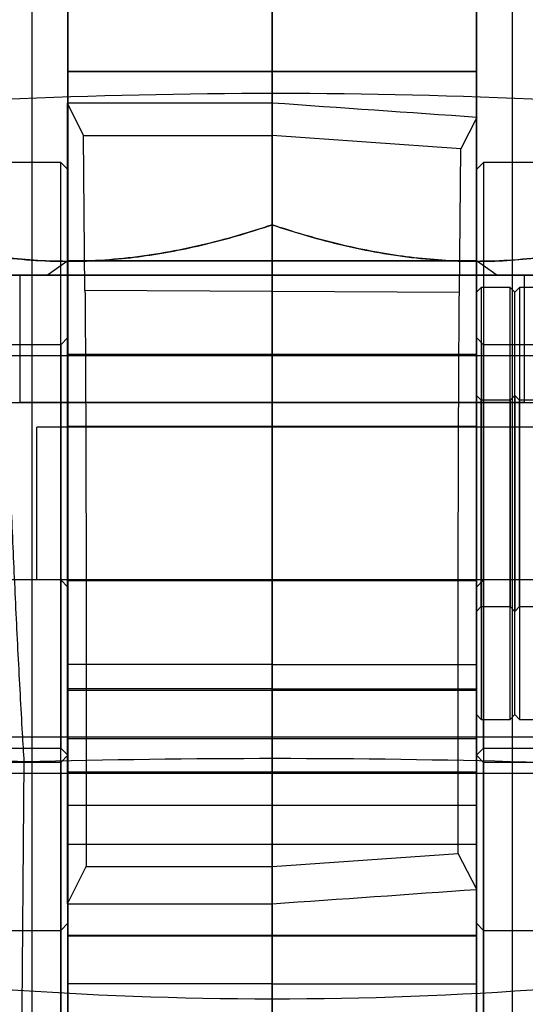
# Model space of a CAD drawing. Header units: millimetres. Extents: x 32 to 392, y 19 to 284.
# Tile 15 of 19: x 343.03 to 351.45, y 232.54 to 248.94. Entities that reach past the tile are written whole.
import ezdxf

# ---------------------------------------------------------------- set-up
doc = ezdxf.new("R2010")
doc.units = ezdxf.units.MM

msp = doc.modelspace()

# ---------------------------------------------------------------- linework, layer by layer
at = {"color": 7, "linetype": 'Continuous', "lineweight": 25}
for p, q in [((343.236558, 269.24688), (343.236558, 205.24688)), ((351.236558, 205.24688), (351.236558, 269.24688)), ((343.836558, 251.781091), (343.836558, 235.854894)), ((347.236558, 251.781091), (347.236558, 235.854894)), ((350.636558, 251.781091), (350.636558, 235.854894)), ((343.836558, 250.849783), (343.836558, 244.923976)), ((350.636558, 244.923976), (350.636558, 250.849783)), ((347.236558, 250.248712), (347.236558, 245.525295)), ((347.236558, 250.248465), (347.236558, 245.525048)), ((343.836558, 248.086599), (343.836558, 249.170605)), ((347.236558, 248.086599), (347.236558, 249.170605)), ((350.636558, 248.086599), (350.636558, 249.170605)), ((343.836558, 248.080287), (343.836558, 248.086599)), ((343.836558, 248.086599), (350.636558, 248.086599)), ((347.236558, 248.080287), (347.236558, 248.086599)), ((350.636558, 248.080287), (350.636558, 248.086599)), ((343.836558, 248.080287), (350.636558, 248.080287)), ((343.836558, 233.680288), (343.836558, 248.080287)), ((347.236558, 233.680288), (347.236558, 248.080287)), ((350.636558, 233.680288), (350.636558, 248.080287)), ((343.827316, 234.213954), (343.827316, 247.553907)), ((344.094406, 247.015515), (343.827316, 247.553907)), ((347.236558, 247.554813), (347.236558, 247.015515)), ((350.645809, 247.315517), (350.376486, 246.791458)), ((350.645809, 234.452345), (350.645809, 247.315517)), ((344.120048, 244.432571), (344.094406, 247.015515)), ((344.094406, 247.015515), (347.236558, 247.015515)), ((350.376486, 246.791458), (347.236558, 247.015515)), ((350.352743, 244.399792), (350.376486, 246.791458)), ((343.716558, 246.566932), (342.676558, 246.566932)), ((343.836558, 246.446932), (343.716558, 246.566932)), ((343.716558, 233.768221), (343.716558, 246.565643)), ((343.836558, 246.446768), (343.836558, 233.887643)), ((350.756558, 246.566932), (350.636558, 246.446932)), ((350.636558, 233.887643), (350.636558, 246.446768)), ((351.796558, 246.566932), (350.756558, 246.566932)), ((350.756558, 246.565643), (350.756558, 233.768221)), ((343.836558, 244.923976), (343.497949, 244.68688)), ((350.975168, 244.68688), (350.636558, 244.923976)), ((339.716558, 244.687006), (354.756558, 244.687006)), ((339.716558, 244.686754), (354.756558, 244.686754)), ((343.036558, 244.68688), (343.036558, 242.56688)), ((351.436558, 242.56688), (351.436558, 244.68688)), ((350.716558, 244.484516), (350.636558, 244.404516)), ((351.196558, 244.484516), (350.716558, 244.484516)), ((350.716558, 244.483872), (350.716558, 237.28516)), ((351.276558, 244.404516), (351.196558, 244.484516)), ((351.196558, 237.28516), (351.196558, 244.483872)), ((351.356558, 244.484516), (351.276558, 244.404516)), ((351.836558, 244.484516), (351.356558, 244.484516)), ((351.356558, 244.483872), (351.356558, 237.28516)), ((350.352743, 244.399792), (344.120048, 244.432571)), ((350.636558, 237.36521), (350.636558, 244.404505)), ((351.276558, 237.36521), (351.276558, 244.404505)), ((343.716558, 243.526932), (342.676558, 243.526932)), ((343.836558, 243.646932), (343.716558, 243.526932)), ((343.716558, 243.525751), (343.716558, 236.806958)), ((343.836558, 236.687104), (343.836558, 243.646238)), ((350.756558, 243.526932), (350.636558, 243.646932)), ((350.636558, 243.646238), (350.636558, 236.687104)), ((351.796558, 243.526932), (350.756558, 243.526932)), ((350.756558, 236.806958), (350.756558, 243.525751)), ((355.316558, 243.341932), (332.916558, 243.341932)), ((347.236558, 243.366932), (343.836558, 243.366932)), ((343.836558, 236.969806), (343.836558, 243.364039)), ((350.636558, 243.366932), (347.236558, 243.366932)), ((347.236558, 236.969806), (347.236558, 243.364039)), ((350.636558, 236.969806), (350.636558, 243.364039)), ((350.716558, 242.604516), (350.636558, 242.684516)), ((350.636558, 242.684137), (350.636558, 239.084617)), ((351.276558, 242.684516), (351.196558, 242.604516)), ((351.356558, 242.604516), (351.276558, 242.684516)), ((351.276558, 242.684137), (351.276558, 239.084617)), ((339.716558, 242.567006), (354.756558, 242.567006)), ((339.716558, 242.566754), (354.756558, 242.566754)), ((351.196558, 242.604516), (350.716558, 242.604516)), ((350.716558, 239.164694), (350.716558, 242.604337)), ((351.196558, 242.604337), (351.196558, 239.164694)), ((351.836558, 242.604516), (351.356558, 242.604516)), ((351.356558, 239.164694), (351.356558, 242.604337)), ((354.916558, 242.154516), (343.316558, 242.154516)), ((343.316558, 239.614718), (343.316558, 242.154314)), ((347.236558, 242.164516), (343.836558, 242.164516)), ((343.836558, 239.607506), (343.836558, 242.161538)), ((347.236558, 242.160617), (343.836558, 242.160617)), ((343.836558, 239.603607), (343.836558, 242.157639)), ((350.636558, 242.164516), (347.236558, 242.164516)), ((347.236558, 239.607506), (347.236558, 242.161538)), ((350.636558, 242.160617), (347.236558, 242.160617)), ((347.236558, 239.603607), (347.236558, 242.157639)), ((350.636558, 239.607506), (350.636558, 242.161538)), ((350.636558, 239.603607), (350.636558, 242.157639)), ((343.716558, 239.608044), (342.676558, 239.608044)), ((343.316558, 239.614516), (354.916558, 239.614516)), ((343.836558, 239.488044), (343.716558, 239.608044)), ((343.716558, 226.809333), (343.716558, 239.606755)), ((347.236558, 239.608044), (343.836558, 239.608044)), ((343.836558, 237.79535), (343.836558, 239.60784)), ((343.836558, 239.604516), (347.236558, 239.604516)), ((343.836558, 239.600617), (347.236558, 239.600617)), ((350.636558, 239.608044), (347.236558, 239.608044)), ((347.236558, 237.79535), (347.236558, 239.60784)), ((347.236558, 239.604516), (350.636558, 239.604516)), ((347.236558, 239.600617), (350.636558, 239.600617)), ((350.756558, 239.608044), (350.636558, 239.488044)), ((350.636558, 237.79535), (350.636558, 239.60784)), ((351.796558, 239.608044), (350.756558, 239.608044)), ((350.756558, 239.606755), (350.756558, 226.809333)), ((343.836558, 239.48788), (343.836558, 226.928755)), ((350.636558, 226.928755), (350.636558, 239.48788)), ((350.636558, 239.084516), (350.716558, 239.164516)), ((350.716558, 239.164516), (351.196558, 239.164516)), ((351.196558, 239.164516), (351.276558, 239.084516)), ((351.276558, 239.084516), (351.356558, 239.164516)), ((351.356558, 239.164516), (351.836558, 239.164516)), ((343.836558, 225.112246), (343.836558, 238.199641)), ((347.236558, 238.199641), (343.836558, 238.199641)), ((347.236558, 225.112246), (347.236558, 238.199641)), ((347.236558, 238.199641), (350.636558, 238.199641)), ((350.636558, 225.112246), (350.636558, 238.199641)), ((347.236558, 237.79535), (343.836558, 237.79535)), ((343.836558, 237.79535), (343.836558, 232.879199)), ((347.236558, 237.765724), (343.836558, 237.765724)), ((343.836558, 235.208714), (343.836558, 237.762746)), ((347.236558, 237.79535), (347.236558, 232.879199)), ((347.236558, 237.79535), (350.636558, 237.79535)), ((350.636558, 237.765724), (347.236558, 237.765724)), ((347.236558, 235.208714), (347.236558, 237.762746)), ((350.636558, 237.79535), (350.636558, 232.879199)), ((350.636558, 235.208714), (350.636558, 237.762746)), ((350.636558, 237.364516), (350.716558, 237.284516)), ((350.716558, 237.284516), (351.196558, 237.284516)), ((351.196558, 237.284516), (351.276558, 237.364516)), ((351.276558, 237.364516), (351.356558, 237.284516)), ((351.356558, 237.284516), (351.836558, 237.284516)), ((332.916558, 236.991932), (355.316558, 236.991932)), ((343.836558, 236.966932), (347.236558, 236.966932)), ((347.236558, 236.966932), (350.636558, 236.966932)), ((342.676558, 236.806932), (343.716558, 236.806932)), ((343.716558, 236.806932), (343.836558, 236.686932)), ((350.636558, 236.686932), (350.756558, 236.806932)), ((350.756558, 236.806932), (351.796558, 236.806932)), ((343.836558, 236.688044), (343.716558, 236.568044)), ((343.836558, 229.728217), (343.836558, 236.687351)), ((350.756558, 236.568044), (350.636558, 236.688044)), ((350.636558, 236.687351), (350.636558, 229.728217)), ((343.716558, 236.568044), (342.676558, 236.568044)), ((343.716558, 236.566863), (343.716558, 229.848071)), ((351.796558, 236.568044), (350.756558, 236.568044)), ((350.756558, 229.848071), (350.756558, 236.566863)), ((355.316558, 236.383044), (332.916558, 236.383044)), ((347.236558, 236.408044), (343.836558, 236.408044)), ((343.836558, 230.016992), (343.836558, 236.399096)), ((350.636558, 236.408044), (347.236558, 236.408044)), ((347.236558, 230.016992), (347.236558, 236.399096)), ((350.636558, 230.016992), (350.636558, 236.399096)), ((343.836558, 235.854894), (350.636558, 235.854894)), ((343.836558, 235.854894), (343.836558, 233.686882)), ((347.236558, 235.854894), (347.236558, 233.686882)), ((350.636558, 235.854894), (350.636558, 233.686882)), ((343.836558, 235.205724), (347.236558, 235.205724)), ((347.236558, 235.205724), (350.636558, 235.205724)), ((347.236558, 234.834638), (350.332562, 235.052017)), ((350.645809, 234.452345), (350.332562, 235.052017)), ((343.827316, 234.213954), (344.139946, 234.834308)), ((347.236558, 234.834638), (347.236558, 234.213062)), ((343.716558, 233.766932), (343.836558, 233.886932)), ((350.636558, 233.886932), (350.756558, 233.766932)), ((342.676558, 233.766932), (343.716558, 233.766932)), ((343.836558, 233.686882), (350.636558, 233.686882)), ((343.836558, 233.686882), (343.836558, 233.680288)), ((343.836558, 233.680288), (350.636558, 233.680288)), ((347.236558, 233.686882), (347.236558, 233.680288)), ((350.636558, 233.686882), (350.636558, 233.680288)), ((350.756558, 233.766932), (351.796558, 233.766932)), ((347.236558, 232.879199), (343.836558, 232.879199)), ((343.836558, 232.879199), (343.836558, 231.732373)), ((347.236558, 232.879199), (350.636558, 232.879199)), ((347.236558, 232.879199), (347.236558, 231.732373)), ((350.636558, 232.879199), (350.636558, 231.732373))]:
    msp.add_line(p, q, dxfattribs=at)
at = {"color": 7, "linetype": 'Continuous', "lineweight": 25, "flags": 128}
for points in [[(347.236558, 244.92403), (347.009464, 244.92403), (346.783383, 244.924029), (346.559326, 244.924029), (346.338294, 244.924028), (346.121274, 244.924027), (345.909235, 244.924026), (345.703124, 244.924024), (345.503862, 244.924022), (345.312338, 244.924021), (345.129409, 244.924018), (344.95589, 244.924016), (344.792558, 244.924014), (344.640141, 244.924011), (344.49932, 244.924008), (344.370725, 244.924005), (344.254929, 244.924002), (344.152449, 244.923999), (344.063744, 244.923996), (343.98921, 244.923992), (343.929179, 244.923989), (343.88392, 244.923985), (343.853634, 244.923982), (343.838457, 244.923978), (343.838457, 244.923975), (343.853634, 244.923971), (343.88392, 244.923968), (343.929179, 244.923964), (343.98921, 244.923961), (344.063744, 244.923957), (344.152449, 244.923954), (344.254929, 244.923951), (344.370725, 244.923948), (344.49932, 244.923945), (344.640141, 244.923942), (344.792558, 244.923939), (344.95589, 244.923937), (345.129409, 244.923934), (345.312338, 244.923932), (345.503862, 244.92393), (345.703124, 244.923929), (345.909235, 244.923927), (346.121274, 244.923926), (346.338294, 244.923925), (346.559326, 244.923924), (346.783383, 244.923923), (347.009464, 244.923923), (347.236558, 244.923923), (347.463653, 244.923923), (347.689734, 244.923923), (347.913791, 244.923924), (348.134823, 244.923925), (348.351843, 244.923926), (348.563882, 244.923927), (348.769993, 244.923929), (348.969255, 244.92393), (349.160779, 244.923932), (349.343708, 244.923934), (349.517227, 244.923937), (349.680559, 244.923939), (349.832976, 244.923942), (349.973797, 244.923945), (350.102392, 244.923948), (350.218188, 244.923951), (350.320668, 244.923954), (350.409373, 244.923957), (350.483907, 244.923961), (350.543938, 244.923964), (350.589197, 244.923968), (350.619483, 244.923971), (350.63466, 244.923975), (350.63466, 244.923978), (350.619483, 244.923982), (350.589197, 244.923985), (350.543938, 244.923989), (350.483907, 244.923992), (350.409373, 244.923996), (350.320668, 244.923999), (350.218188, 244.924002), (350.102392, 244.924005), (349.973797, 244.924008), (349.832976, 244.924011), (349.680559, 244.924014), (349.517227, 244.924016), (349.343708, 244.924018), (349.160779, 244.924021), (348.969255, 244.924022), (348.769993, 244.924024), (348.563882, 244.924026), (348.351843, 244.924027), (348.134823, 244.924028), (347.913791, 244.924029), (347.689734, 244.924029), (347.463653, 244.92403), (347.236558, 244.92403)], [(351.622203, 244.686953), (351.390062, 244.686956), (351.14807, 244.686959), (350.896801, 244.686962), (350.636849, 244.686965), (350.368833, 244.686968), (350.093387, 244.68697), (349.811165, 244.686972), (349.522836, 244.686974), (349.229085, 244.686975), (348.930607, 244.686977), (348.628112, 244.686978), (348.322315, 244.686979), (348.013944, 244.68698), (347.703728, 244.68698), (347.392405, 244.68698), (347.080712, 244.68698), (346.769388, 244.68698), (346.459173, 244.68698), (346.150802, 244.686979), (345.845005, 244.686978), (345.54251, 244.686977), (345.244032, 244.686975), (344.950281, 244.686974), (344.661952, 244.686972), (344.37973, 244.68697), (344.104284, 244.686968), (343.836268, 244.686965), (343.576316, 244.686962), (343.325047, 244.686959), (343.083055, 244.686956), (342.850914, 244.686953)], [(342.965718, 244.686805), (343.202855, 244.686802), (343.449559, 244.686799), (343.705245, 244.686796), (343.969307, 244.686793), (344.241119, 244.686791), (344.520036, 244.686789), (344.805396, 244.686787), (345.096522, 244.686785), (345.392724, 244.686783), (345.6933, 244.686782), (345.997536, 244.686781), (346.304711, 244.68678), (346.614096, 244.686779), (346.924958, 244.686779), (347.236558, 244.686779)], [(347.236558, 244.686814), (347.511252, 244.686814), (347.784768, 244.686814), (348.055938, 244.686815), (348.323598, 244.686816), (348.586604, 244.686817), (348.843829, 244.686819), (349.094171, 244.68682), (349.336558, 244.686822), (349.569953, 244.686825), (349.793356, 244.686827), (350.005811, 244.68683), (350.206407, 244.686833), (350.394286, 244.686836), (350.568643, 244.686839), (350.728731, 244.686843), (350.873865, 244.686847), (351.003424, 244.686851), (351.116853, 244.686854), (351.213665, 244.686858), (351.293447, 244.686863), (351.355857, 244.686867), (351.400627, 244.686871), (351.427566, 244.686875), (351.436558, 244.68688), (351.427566, 244.686884), (351.400627, 244.686888), (351.355857, 244.686893), (351.293447, 244.686897), (351.213665, 244.686901), (351.116853, 244.686905), (351.003424, 244.686909), (350.873865, 244.686913), (350.728731, 244.686916), (350.568643, 244.68692), (350.394286, 244.686923), (350.206407, 244.686926), (350.005811, 244.686929), (349.793356, 244.686932), (349.569953, 244.686935), (349.336558, 244.686937), (349.094171, 244.686939), (348.843829, 244.686941), (348.586604, 244.686942), (348.323598, 244.686944), (348.055938, 244.686945), (347.784768, 244.686945), (347.511252, 244.686946), (347.236558, 244.686946), (346.961865, 244.686946), (346.688348, 244.686945), (346.417179, 244.686945), (346.149518, 244.686944), (345.886513, 244.686942), (345.629288, 244.686941), (345.378946, 244.686939), (345.136558, 244.686937), (344.903163, 244.686935), (344.67976, 244.686932), (344.467306, 244.686929), (344.26671, 244.686926), (344.078831, 244.686923), (343.904474, 244.68692), (343.744386, 244.686916), (343.599252, 244.686913), (343.469693, 244.686909), (343.356264, 244.686905), (343.259452, 244.686901), (343.17967, 244.686897), (343.11726, 244.686893), (343.07249, 244.686888), (343.045551, 244.686884), (343.036558, 244.68688), (343.045551, 244.686875), (343.07249, 244.686871), (343.11726, 244.686867), (343.17967, 244.686863), (343.259452, 244.686858), (343.356264, 244.686854), (343.469693, 244.686851), (343.599252, 244.686847), (343.744386, 244.686843), (343.904474, 244.686839), (344.078831, 244.686836), (344.26671, 244.686833), (344.467306, 244.68683), (344.67976, 244.686827), (344.903163, 244.686825), (345.136558, 244.686822), (345.378946, 244.68682), (345.629288, 244.686819), (345.886513, 244.686817), (346.149518, 244.686816), (346.417179, 244.686815), (346.688348, 244.686814), (346.961865, 244.686814), (347.236558, 244.686814)], [(347.236558, 244.686939), (347.473676, 244.686938), (347.709838, 244.686938), (347.944095, 244.686938), (348.175503, 244.686937), (348.40313, 244.686936), (348.626059, 244.686934), (348.843394, 244.686933), (349.054258, 244.686931), (349.257803, 244.686929), (349.45321, 244.686927), (349.63969, 244.686925), (349.816494, 244.686922), (349.98291, 244.68692), (350.138267, 244.686917), (350.28194, 244.686914), (350.41335, 244.686911), (350.531968, 244.686908), (350.637317, 244.686904), (350.728972, 244.686901), (350.806565, 244.686897), (350.869782, 244.686894), (350.91837, 244.68689), (350.952132, 244.686886), (350.970933, 244.686883), (350.974697, 244.686879), (350.963409, 244.686875), (350.937114, 244.686871), (350.895918, 244.686868), (350.839988, 244.686864), (350.769547, 244.68686), (350.684881, 244.686857), (350.586329, 244.686854), (350.474289, 244.68685), (350.349212, 244.686847), (350.211601, 244.686844), (350.062011, 244.686841), (349.901043, 244.686838), (349.729347, 244.686836), (349.547613, 244.686833), (349.356574, 244.686831), (349.156997, 244.686829), (348.949688, 244.686827), (348.735481, 244.686826), (348.515238, 244.686824), (348.289846, 244.686823), (348.060213, 244.686822), (347.827264, 244.686822), (347.591936, 244.686821), (347.355177, 244.686821), (347.11794, 244.686821), (346.881181, 244.686821), (346.645853, 244.686822), (346.412903, 244.686822), (346.183271, 244.686823), (345.957879, 244.686824), (345.737636, 244.686826), (345.523429, 244.686827), (345.316119, 244.686829), (345.116543, 244.686831), (344.925504, 244.686833), (344.74377, 244.686836), (344.572073, 244.686838), (344.411106, 244.686841), (344.261516, 244.686844), (344.123905, 244.686847), (343.998828, 244.68685), (343.886788, 244.686854), (343.788236, 244.686857), (343.70357, 244.68686), (343.633129, 244.686864), (343.577199, 244.686868), (343.536003, 244.686871), (343.509708, 244.686875), (343.49842, 244.686879), (343.502184, 244.686883), (343.520985, 244.686886), (343.554747, 244.68689), (343.603335, 244.686894), (343.666552, 244.686897), (343.744145, 244.686901), (343.8358, 244.686904), (343.941149, 244.686908), (344.059767, 244.686911), (344.191177, 244.686914), (344.33485, 244.686917), (344.490207, 244.68692), (344.656623, 244.686922), (344.833427, 244.686925), (345.019907, 244.686927), (345.215314, 244.686929), (345.418859, 244.686931), (345.629723, 244.686933), (345.847058, 244.686934), (346.069987, 244.686936), (346.297614, 244.686937), (346.529022, 244.686938), (346.763279, 244.686938), (346.999441, 244.686938), (347.236558, 244.686939)], [(347.236558, 244.686779), (347.548159, 244.686779), (347.859021, 244.686779), (348.168406, 244.68678), (348.475581, 244.686781), (348.779817, 244.686782), (349.080393, 244.686783), (349.376595, 244.686785), (349.667721, 244.686787), (349.953081, 244.686789), (350.231998, 244.686791), (350.50381, 244.686793), (350.767872, 244.686796), (351.023558, 244.686799), (351.270262, 244.686802), (351.507399, 244.686805)], [(347.236558, 242.566814), (347.511252, 242.566814), (347.784768, 242.566814), (348.055938, 242.566815), (348.323598, 242.566816), (348.586604, 242.566817), (348.843829, 242.566819), (349.094171, 242.56682), (349.336558, 242.566822), (349.569953, 242.566825), (349.793356, 242.566827), (350.005811, 242.56683), (350.206407, 242.566833), (350.394286, 242.566836), (350.568643, 242.566839), (350.728731, 242.566843), (350.873865, 242.566847), (351.003424, 242.566851), (351.116853, 242.566854), (351.213665, 242.566858), (351.293447, 242.566863), (351.355857, 242.566867), (351.400627, 242.566871), (351.427566, 242.566875), (351.436558, 242.56688), (351.427566, 242.566884), (351.400627, 242.566888), (351.355857, 242.566893), (351.293447, 242.566897), (351.213665, 242.566901), (351.116853, 242.566905), (351.003424, 242.566909), (350.873865, 242.566913), (350.728731, 242.566916), (350.568643, 242.56692), (350.394286, 242.566923), (350.206407, 242.566926), (350.005811, 242.566929), (349.793356, 242.566932), (349.569953, 242.566935), (349.336558, 242.566937), (349.094171, 242.566939), (348.843829, 242.566941), (348.586604, 242.566942), (348.323598, 242.566944), (348.055938, 242.566945), (347.784768, 242.566945), (347.511252, 242.566946), (347.236558, 242.566946), (346.961865, 242.566946), (346.688348, 242.566945), (346.417179, 242.566945), (346.149518, 242.566944), (345.886513, 242.566942), (345.629288, 242.566941), (345.378946, 242.566939), (345.136558, 242.566937), (344.903163, 242.566935), (344.67976, 242.566932), (344.467306, 242.566929), (344.26671, 242.566926), (344.078831, 242.566923), (343.904474, 242.56692), (343.744386, 242.566916), (343.599252, 242.566913), (343.469693, 242.566909), (343.356264, 242.566905), (343.259452, 242.566901), (343.17967, 242.566897), (343.11726, 242.566893), (343.07249, 242.566888), (343.045551, 242.566884), (343.036558, 242.56688), (343.045551, 242.566875), (343.07249, 242.566871), (343.11726, 242.566867), (343.17967, 242.566863), (343.259452, 242.566858), (343.356264, 242.566854), (343.469693, 242.566851), (343.599252, 242.566847), (343.744386, 242.566843), (343.904474, 242.566839), (344.078831, 242.566836), (344.26671, 242.566833), (344.467306, 242.56683), (344.67976, 242.566827), (344.903163, 242.566825), (345.136558, 242.566822), (345.378946, 242.56682), (345.629288, 242.566819), (345.886513, 242.566817), (346.149518, 242.566816), (346.417179, 242.566815), (346.688348, 242.566814), (346.961865, 242.566814), (347.236558, 242.566814)], [(343.10882, 236.575158), (342.453874, 236.613466), (341.810564, 236.679646), (341.185529, 236.773016), (340.585222, 236.892611), (340.015839, 237.037197), (339.483258, 237.205282), (338.992976, 237.39513), (338.550054, 237.604781), (338.159064, 237.832073), (337.824043, 238.074658), (337.548449, 238.330032), (337.335126, 238.595559), (337.186276, 238.868498)], [(343.031035, 227.066366), (343.069653, 231.780364), (343.10882, 236.575158)]]:
    msp.add_lwpolyline(points, dxfattribs=at)
at = {"color": 7, "linetype": 'Continuous', "lineweight": 25}
for centre, major_axis, ratio, start_param, end_param in [((347.252393, 215.57577), (57.0024, 0), 0.563804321, 1.490200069, 1.649861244), ((347.252393, 247.053448), (57.0024, 0), 0.008795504, 1.571074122, 1.630919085), ((347.252393, 247.052341), (57.002389, -3.986454), 0.008752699, 1.511842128, 1.571686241), ((347.252393, 215.57577), (57.0024, 0), 0.369371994, 1.496847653, 1.643551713), ((347.252393, 234.70771), (57.00239, 3.986445), 0.008616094, 4.711508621, 4.771352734), ((347.252393, 234.706602), (57.0024, 0), 0.008658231, 4.652266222, 4.712111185), ((347.252393, 284.544556), (57.0024, 0), 0.910751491, 4.631044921, 4.793191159)]:
    msp.add_ellipse(centre, major_axis=major_axis, ratio=ratio, start_param=start_param, end_param=end_param, dxfattribs=at)
for points, knots in [([(343.10882, 236.575158), (343.09941, 236.734426), (343.06528, 237.312123), (343.008732, 238.363563), (342.942738, 239.721157), (342.8834, 241.07994), (342.839277, 242.21214), (342.807706, 243.116944), (342.779553, 244.006823), (342.752957, 245.021336), (342.735278, 246.076797), (342.731998, 246.973486), (342.744131, 247.400208), (342.750198, 247.613569)], [0, 0, 0, 0, 0.039747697, 0.144173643, 0.248599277, 0.351095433, 0.453591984, 0.511676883, 0.569761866, 0.67669213, 0.783623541, 0.891811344, 1, 1, 1, 1]), ([(340.436558, 245.525233), (340.632104, 245.462477), (341.02326, 245.336943), (341.617409, 245.182258), (342.221152, 245.05645), (342.83455, 244.96781), (343.455808, 244.919288), (344.047789, 244.913996), (344.608172, 244.946548), (345.135914, 245.007677), (345.663769, 245.097873), (346.190652, 245.216048), (346.716536, 245.357657), (347.063232, 245.46942), (347.236558, 245.525295)], [0, 0, 0, 0, 0.088188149, 0.176404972, 0.264567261, 0.354698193, 0.444898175, 0.535012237, 0.611791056, 0.688621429, 0.76541267, 0.843591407, 0.921805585, 1, 1, 1, 1]), ([(347.236558, 245.525048), (347.041013, 245.462291), (346.649857, 245.336758), (346.055708, 245.182072), (345.451965, 245.056265), (344.838567, 244.967625), (344.217309, 244.919103), (343.625328, 244.913811), (343.064945, 244.946362), (342.537203, 245.007492), (342.009348, 245.097688), (341.482465, 245.215862), (340.956581, 245.357472), (340.609885, 245.469235), (340.436558, 245.52511)], [0, 0, 0, 0, 0.088188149, 0.176404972, 0.264567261, 0.354698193, 0.444898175, 0.535012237, 0.611791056, 0.688621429, 0.76541267, 0.843591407, 0.921805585, 1, 1, 1, 1]), ([(347.236558, 245.525295), (347.432104, 245.462535), (347.82326, 245.336995), (348.417409, 245.182298), (349.021152, 245.056479), (349.63455, 244.967829), (350.255808, 244.919295), (350.847789, 244.913993), (351.408172, 244.946534), (351.935914, 245.007654), (352.463769, 245.09784), (352.990652, 245.216005), (353.516536, 245.357605), (353.863232, 245.469362), (354.036558, 245.525233)], [0, 0, 0, 0, 0.088188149, 0.176404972, 0.264567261, 0.354698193, 0.444898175, 0.535012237, 0.611791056, 0.688621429, 0.76541267, 0.843591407, 0.921805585, 1, 1, 1, 1]), ([(354.036558, 245.52511), (353.841013, 245.46235), (353.449857, 245.336809), (352.855708, 245.182112), (352.251965, 245.056294), (351.638567, 244.967643), (351.017309, 244.91911), (350.425328, 244.913807), (349.864945, 244.946348), (349.337203, 245.007469), (348.809348, 245.097655), (348.282465, 245.21582), (347.756581, 245.35742), (347.409885, 245.469176), (347.236558, 245.525048)], [0, 0, 0, 0, 0.088188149, 0.176404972, 0.264567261, 0.354698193, 0.444898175, 0.535012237, 0.611791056, 0.688621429, 0.76541267, 0.843591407, 0.921805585, 1, 1, 1, 1]), ([(344.120048, 244.432571), (344.121808, 244.231605), (344.125379, 243.823846), (344.130052, 242.966372), (344.134105, 241.9461), (344.137313, 240.791204), (344.139653, 239.518799), (344.141018, 238.186168), (344.141379, 236.808605), (344.140881, 235.68696), (344.140168, 235.036264), (344.139946, 234.834308)], [0, 0, 0, 0, 0.116569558, 0.236519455, 0.353089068, 0.473039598, 0.589601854, 0.709545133, 0.826094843, 0.946025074, 1, 1, 1, 1]), ([(350.332562, 235.052017), (350.332192, 235.494471), (350.331439, 236.39221), (350.331579, 237.763473), (350.332658, 239.12056), (350.334717, 240.405588), (350.33771, 241.603832), (350.341505, 242.660826), (350.346063, 243.56316), (350.349937, 244.106159), (350.352258, 244.349035), (350.352743, 244.399792)], [0, 0, 0, 0, 0.119215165, 0.241887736, 0.36110285, 0.483774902, 0.602995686, 0.725673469, 0.844901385, 0.967586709, 1, 1, 1, 1]), ([(344.139946, 234.834308), (344.563999, 234.834349), (345.596216, 234.834451), (346.628409, 234.834568), (347.236558, 234.834638)], [0, 0, 0, 0, 0.4108184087, 1, 1, 1, 1])]:
    msp.add_open_spline(points, degree=3, knots=knots, dxfattribs=at)

doc.saveas('drawing.dxf')
